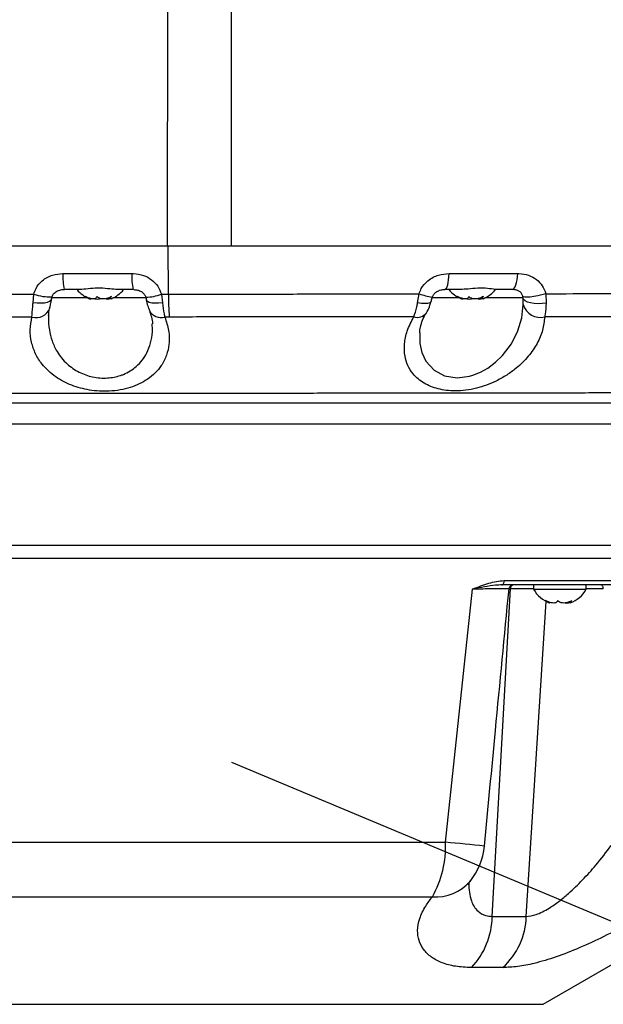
# Model space of a CAD drawing. Extents: x 0 to 8410, y 0 to 5940.
# Tile 46 of 110: x 5643 to 5776, y 2909 to 3134. Entities that reach past the tile are written whole.
import ezdxf

# ---------------------------------------------------------------- set-up
doc = ezdxf.new("R2010")
doc.units = 0
doc.header["$LTSCALE"] = 10
doc.linetypes.add('CENTERX2', pattern=[20.32, 12.7, -2.54, 2.54, -2.54])
doc.layers.get('0').update_dxf_attribs({"linetype": 'CONTINUOUS'})
doc.styles.add('SLDTEXTSTYLE0', font='TXT', dxfattribs={"width": 0.605})
doc.dimstyles.new('SLDDIMSTYLE10', dxfattribs={"dimtxt": 50, "dimasz": 50, "dimexe": 0, "dimexo": 0.0625, "dimgap": 12.5, "dimtad": 0, "dimtih": 1, "dimtoh": 1, "dimdec": 1, "dimrnd": 1e-09, "dimzin": 12, "dimtxsty": 'SLDTEXTSTYLE0', "dimsah": 1, "dimcen": 0, "dimazin": 3, "dimtfac": 1, "dimtofl": 0, "dimtmove": 0, "dimatfit": 3, "dimtolj": 1, "dimtzin": 12})

# ---------------------------------------------------------------- blocks, each defined once
blk = doc.blocks.new('_D_17')
at = {"color": 7, "linetype": 'CONTINUOUS'}
for p, q in [((5691.08, 2964.45), (6585.81, 2589.81)), ((6585.81, 2589.81), (6663.89, 2557.12)), ((6663.89, 2557.12), (6853.06, 2557.12))]:
    blk.add_line(p, q, dxfattribs=at)
blk.add_solid([(6585.81, 2589.81), (6629.04, 2563.58), (6634.83, 2577.42)], dxfattribs=at)
at = {"color": 7, "linetype": 'CONTINUOUS', "insert": (6688.89, 2621.57), "char_height": 50, "attachment_point": 1, "style": 'SLDTEXTSTYLE0'}
blk.add_mtext('R970', dxfattribs=at)

msp = doc.modelspace()

# ---------------------------------------------------------------- linework, layer by layer
at = {"color": 8, "linetype": 'CONTINUOUS'}
for p, q in [((5676.430864, 3082.452925), (5676.558334, 3153.228196)), ((5691.080933, 3082.452925), (5691.080933, 3153.227287)), ((5676.634979, 3071.392613), (5676.568424, 3082.452925)), ((5652.55128, 3076.104301), (5668.311398, 3076.104301)), ((5740.77505, 3076.104301), (5756.468912, 3076.104301)), ((5590.040167, 3071.392449), (5645.879218, 3071.392449)), ((5645.699208, 3069.444182), (5645.879218, 3071.392449)), ((5658.137371, 3070.557597), (5649.961044, 3070.557597)), ((5671.539367, 3070.557597), (5664.024494, 3070.557597)), ((5675.040164, 3071.392449), (5676.634979, 3071.392613)), ((5675.040164, 3071.392449), (5675.277901, 3069.444182)), ((5733.586458, 3069.373886), (5733.926394, 3071.463066)), ((5743.137372, 3070.557597), (5736.835756, 3070.557597)), ((5757.680264, 3070.557597), (5749.024493, 3070.557597)), ((5762.877886, 3071.49742), (5762.95763, 3069.338905)), ((5645.449893, 3066.168855), (5590.825719, 3066.168855)), ((5676.820009, 3066.16881), (5675.825719, 3066.168855)), ((5818.532606, 3041.714604), (5569.628758, 3041.714604)), ((5753.376105, 3005.918025), (5792.910022, 3005.918025)), ((5739.981246, 2946.130008), (5746.141312, 3003.987825)), ((5750.626632, 2929.169635), (5754.812998, 3004.04008)), ((5760.100749, 3004.04008), (5754.812998, 3004.04008)), ((5776.025285, 3004.04008), (5772.100751, 3004.04008)), ((5758.41107, 2929.169635), (5762.962391, 3001.15618)), ((5569.844601, 2946.130008), (5739.981246, 2946.130008)), ((5577.335459, 2933.663121), (5736.959831, 2933.663121)), ((5750.626632, 2929.169635), (5758.41107, 2929.169635)), ((5753.032365, 2917.486592), (5745.869794, 2917.486592)), ((5619.902727, 2909.0869), (5761.72859, 2909.0869)), ((5761.72859, 2909.0869), (5762.259138, 2909.0869))]:
    msp.add_line(p, q, dxfattribs=at)
at = {"color": 7, "linetype": 'CONTINUOUS'}
for p, q in [((5306.451772, 3082.452925), (5676.430864, 3082.452925)), ((5676.430864, 3082.452925), (5691.080933, 3082.452925)), ((5691.080933, 3082.452925), (5904.080932, 3082.452925)), ((5656.335064, 3072.452928), (5652.825353, 3072.452928)), ((5668.585469, 3072.452928), (5665.075756, 3072.452928)), ((5743.291718, 3072.452928), (5739.83409, 3072.452928)), ((5755.230782, 3072.452928), (5751.831965, 3072.452928)), ((5663.267768, 3070.688153), (5663.267768, 3070.356804)), ((5748.267767, 3070.688153), (5748.267767, 3070.356804)), ((5817.080935, 3013.952925), (5565.080931, 3013.952925)), ((5817.080935, 3010.952926), (5565.080931, 3010.952926)), ((5792.084825, 3004.952925), (5752.871276, 3004.952925)), ((5760.100749, 3004.952925), (5760.100749, 3003.952927)), ((5772.100751, 3003.952927), (5772.100751, 3004.952925)), ((5760.100749, 3003.952927), (5772.100751, 3003.952927)), ((5768.368912, 3001.133493), (5768.368912, 3000.810749)), ((5762.259138, 2909.0869), (5804.826406, 2933.663121))]:
    msp.add_line(p, q, dxfattribs=at)
at = {"color": 8, "linetype": 'CONTINUOUS', "flags": 128}
for points in [[(5739.83409, 3072.452928), (5740.008247, 3072.521503), (5740.176433, 3072.724896), (5740.332876, 3073.056119), (5740.472221, 3073.503817), (5740.589683, 3074.052642), (5740.681236, 3074.683773), (5740.743739, 3075.375567), (5740.77505, 3076.104301)], [(5755.230782, 3072.452928), (5755.459947, 3072.521503), (5755.681244, 3072.724896), (5755.887096, 3073.056119), (5756.070447, 3073.503817), (5756.225002, 3074.052642), (5756.345471, 3074.683773), (5756.42771, 3075.375567), (5756.468912, 3076.104301)], [(5649.918215, 3070.198441), (5649.799691, 3069.939146), (5649.473489, 3069.688144), (5648.960286, 3069.49454), (5648.287379, 3069.368633), (5647.490577, 3069.317135), (5646.612276, 3069.342772), (5645.699208, 3069.444182)], [(5675.277901, 3069.444182), (5674.385232, 3069.342772), (5673.553874, 3069.317135), (5672.828063, 3069.368633), (5672.246416, 3069.49454), (5671.839885, 3069.688144), (5671.630097, 3069.939146), (5671.608598, 3070.016796)], [(5736.694337, 3069.754357), (5736.628455, 3069.617795), (5736.345437, 3069.409954), (5735.869204, 3069.276581), (5735.225887, 3069.225001), (5734.450792, 3069.258037), (5733.586458, 3069.373886)], [(5762.877886, 3071.49742), (5761.978974, 3071.246314), (5761.05388, 3071.029114), (5760.1549, 3070.858101), (5759.332855, 3070.74293), (5758.634214, 3070.690128), (5758.098473, 3070.702667), (5757.755925, 3070.779848), (5757.625927, 3070.917296)], [(5762.95763, 3069.338905), (5762.04293, 3069.222125), (5761.108053, 3069.189968), (5760.204231, 3069.244216), (5759.380971, 3069.38188), (5758.683373, 3069.595421), (5758.149658, 3069.873149), (5757.80907, 3070.199835), (5757.680264, 3070.557597)], [(5734.096025, 3062.531392), (5734.127489, 3060.124549), (5734.572739, 3058.063867), (5735.46235, 3056.108529), (5737.341047, 3053.99398), (5739.710943, 3052.735733), (5742.639789, 3052.280928), (5745.425035, 3052.640664), (5746.237916, 3052.875208), (5747.962394, 3053.566622), (5749.606186, 3054.485316), (5751.409066, 3055.826547), (5753.000976, 3057.372096), (5755.022873, 3060.056145), (5756.501843, 3062.993246), (5757.391756, 3065.957616), (5757.729476, 3068.991924), (5757.729476, 3068.991924)], [(5752.871276, 3004.952925), (5752.96766, 3004.971298), (5753.060502, 3005.025739), (5753.146392, 3005.114256), (5753.222172, 3005.233585), (5753.285059, 3005.379348), (5753.332739, 3005.546189), (5753.363465, 3005.727975), (5753.376105, 3005.918025)], [(5776.025285, 3004.04008), (5776.006882, 3004.222265), (5775.970143, 3004.395212), (5775.916328, 3004.552996), (5775.847291, 3004.690203), (5775.765387, 3004.802125), (5775.673431, 3004.884931), (5775.57457, 3004.935781), (5775.472206, 3004.952925)]]:
    msp.add_lwpolyline(points, dxfattribs=at)
at = {"color": 7, "linetype": 'CENTERX2'}
msp.add_arc((5691.080933, 2964.452925), 970, 74.298428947, 58.256891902, dxfattribs=at)
at = {"color": 8, "linetype": 'CONTINUOUS'}
for centre, radius, start, end in [((5665.613661, 3075.248795), 13.090367, 176.25283037, 192.33235288), ((5681.373934, 3075.2488), 13.090521, 176.25289697, 192.33222815), ((5649.792252, 3082.904846), 12.15924, 251.22723384, 271.11104309), ((5671.411296, 3080.627987), 9.922895, 270.22753272, 291.45107422), ((5756.390066, 3071.602412), 79.755364, 180.15071824, 183.90649323), ((5741.755241, 3095.469105), 25.250362, 251.9378216, 259.02982631), ((5646.403565, 3069.3667), 3.33702, 253.39418305, 338.92460956), ((5675.009537, 3069.169758), 3.109915, 209.00770059, 285.21519157), ((5761.601719, 3070.101373), 4.028045, 195.98771, 284.80409479), ((5733.486972, 3068.74841), 2.668615, 253.15285641, 323.14154064), ((5755.654181, 3004.131836), 0.846173, 103.9856058, 186.22517544), ((5716.130167, 2945.310871), 23.865141, 330.78649545, 1.96698376), ((5700.204272, 2505.786732), 442.136187, 83.68098672, 84.83838139), ((5737.740033, 2944.038357), 10.404529, 265.69953942, 318.80819352), ((5733.456374, 2929.350721), 17.171213, 316.29612281, 359.39575287), ((5742.169518, 2929.56735), 16.24642, 311.96142937, 358.59724827)]:
    msp.add_arc(centre, radius, start, end, dxfattribs=at)
at = {"color": 7, "linetype": 'CONTINUOUS'}
for centre, radius, start, end in [((5661.200322, 3076.851907), 7, 218.93408881, 248.314094), ((5660.961544, 3076.851907), 7, 291.76189571, 321.06591119), ((5746.200322, 3076.851907), 7, 218.93408881, 248.314094), ((5745.961544, 3076.851907), 7, 291.76189571, 321.06591119), ((5755.464364, 3003.952928), 0.999998, 90.09170361, 174.975782), ((5766.220141, 3007.351907), 7, 209.04974724, 249.207406), ((5765.981363, 3007.351907), 7, 290.8395559, 330.95025276), ((5733.934727, 2946.653501), 15, 320.86434867, 354.58073995)]:
    msp.add_arc(centre, radius, start, end, dxfattribs=at)
at = {"color": 8, "linetype": 'CONTINUOUS'}
for points, knots in [([(5645.879218, 3071.392449), (5646.027309, 3071.834992), (5646.417861, 3073.00208), (5647.81959, 3074.663307), (5650.031827, 3075.901598), (5651.7401, 3076.039037), (5652.55128, 3076.104301)], [0, 0, 0, 0, 0.1590778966, 0.4195251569, 0.724359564, 1, 1, 1, 1]), ([(5668.311398, 3076.104301), (5668.440923, 3076.102492), (5669.329067, 3076.090087), (5670.921599, 3075.795237), (5672.827736, 3074.783481), (5674.316139, 3073.296249), (5674.7987, 3072.027369), (5675.040164, 3071.392449)], [0, 0, 0, 0, 0.04420207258, 0.30308891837, 0.54163733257, 0.7706450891, 1, 1, 1, 1]), ([(5733.926394, 3071.463066), (5734.079921, 3071.872268), (5734.510561, 3073.020079), (5735.971353, 3074.677482), (5738.251044, 3075.906372), (5739.968491, 3076.041051), (5740.77505, 3076.104301)], [0, 0, 0, 0, 0.1462728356, 0.4102941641, 0.7230582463, 1, 1, 1, 1]), ([(5756.468912, 3076.104301), (5756.558136, 3076.103403), (5757.400566, 3076.094931), (5758.924106, 3075.830813), (5760.771445, 3074.847304), (5762.197682, 3073.392461), (5762.651457, 3072.128251), (5762.877886, 3071.49742)], [0, 0, 0, 0, 0.0316673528, 0.2989934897, 0.5417914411, 0.7713575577, 1, 1, 1, 1]), ([(5676.634979, 3071.392613), (5681.374413, 3071.398676), (5690.875214, 3071.41083), (5705.220896, 3071.428156), (5719.62337, 3071.444324), (5729.15111, 3071.456809), (5733.926394, 3071.463066)], [0, 0, 0, 0, 0.2470676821, 0.4952787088, 0.7470347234, 1, 1, 1, 1]), ([(5757.729476, 3068.991924), (5757.729869, 3069.094195), (5757.731643, 3069.555407), (5757.70275, 3070.118987), (5757.680264, 3070.557597)], [0, 0, 0, 0, 0.221742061, 1, 1, 1, 1]), ([(5762.877886, 3071.49742), (5767.034103, 3071.50272), (5775.36343, 3071.513342), (5787.497632, 3071.527409), (5799.332979, 3071.539885), (5808.108361, 3071.551206), (5812.913842, 3071.556938), (5814.017956, 3071.558254)], [0, 0, 0, 0, 0.2300867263, 0.4611086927, 0.6950262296, 0.9299288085, 1, 1, 1, 1]), ([(5645.449893, 3066.168855), (5645.512889, 3066.892481), (5645.598781, 3067.87911), (5645.678072, 3069.114791), (5645.699208, 3069.444182)], [0, 0, 0, 0, 0.7334338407, 1, 1, 1, 1]), ([(5675.277901, 3069.444182), (5675.396992, 3068.549192), (5675.558828, 3067.332965), (5675.769955, 3066.412083), (5675.825719, 3066.168855)], [0, 0, 0, 0, 0.7358748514, 1, 1, 1, 1]), ([(5732.713555, 3066.194328), (5732.970131, 3066.91594), (5733.310934, 3067.874438), (5733.531858, 3069.076745), (5733.586458, 3069.373886)], [0, 0, 0, 0, 0.7528577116, 1, 1, 1, 1]), ([(5762.95763, 3069.338905), (5762.906066, 3068.446397), (5762.838938, 3067.284498), (5762.670092, 3066.409833), (5762.630944, 3066.207039)], [0, 0, 0, 0, 0.76814692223, 1, 1, 1, 1]), ([(5675.825719, 3066.168855), (5676.161894, 3065.135159), (5676.843772, 3063.038469), (5676.88498, 3060.090585), (5676.297521, 3057.396542), (5675.205819, 3055.207281), (5673.681812, 3053.354757), (5671.979069, 3051.955048), (5670.024154, 3050.84073), (5667.946407, 3050.023488), (5665.608354, 3049.451277), (5663.219913, 3049.182458), (5660.842931, 3049.191421), (5658.632131, 3049.434831), (5656.507444, 3049.896025), (5654.499865, 3050.555105), (5652.603787, 3051.419182), (5650.797092, 3052.516317), (5649.158137, 3053.837088), (5647.538493, 3055.591851), (5646.170548, 3057.783349), (5645.266306, 3060.434565), (5644.93794, 3063.264492), (5645.277894, 3065.193089), (5645.449893, 3066.168855)], [0, 0, 0, 0, 0.0670553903, 0.136011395, 0.1922616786, 0.2499526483, 0.2939197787, 0.3390014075, 0.3750415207, 0.4120638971, 0.4479609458, 0.4852300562, 0.5169318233, 0.5496604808, 0.5804598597, 0.6120551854, 0.6454394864, 0.679557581, 0.7184483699, 0.7581088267, 0.8156686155, 0.8748462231, 0.9366790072, 1, 1, 1, 1]), ([(5649.301396, 3066.523949), (5649.283983, 3066.381332), (5649.149552, 3065.280285), (5649.366813, 3063.321775), (5649.979453, 3060.693836), (5651.216647, 3058.015985), (5653.211986, 3055.502065), (5656.050565, 3053.504214), (5658.756109, 3052.531649), (5660.999312, 3052.206311), (5663.179236, 3052.188628), (5665.007964, 3052.546709), (5666.70381, 3053.172636), (5667.983923, 3053.825814), (5669.449403, 3054.9152), (5670.733069, 3056.300129), (5671.862032, 3058.110173), (5672.648339, 3060.274117), (5673.054481, 3062.503637), (5672.962083, 3063.972755), (5672.923592, 3064.584764)], [0, 0, 0, 0, 0.0116034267, 0.0895821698, 0.1599341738, 0.2317950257, 0.3247089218, 0.4021331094, 0.4716137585, 0.5063271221, 0.5424011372, 0.6062762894, 0.6231850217, 0.6641374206, 0.7064012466, 0.7582187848, 0.8114261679, 0.8798789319, 0.9499596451, 1, 1, 1, 1]), ([(5732.713555, 3066.194328), (5728.161277, 3066.191851), (5719.036189, 3066.186886), (5705.09784, 3066.182122), (5690.995474, 3066.176063), (5681.552525, 3066.171231), (5676.820009, 3066.16881)], [0, 0, 0, 0, 0.2471397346, 0.4953941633, 0.7471070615, 1, 1, 1, 1]), ([(5762.630944, 3066.207039), (5762.519086, 3065.198371), (5762.295371, 3063.181039), (5760.991446, 3060.127339), (5758.990667, 3057.16879), (5756.558211, 3054.735882), (5754.001139, 3052.865702), (5751.709917, 3051.569522), (5749.355563, 3050.57074), (5747.020124, 3049.851826), (5744.603134, 3049.402456), (5742.285544, 3049.246617), (5740.158635, 3049.372516), (5738.266398, 3049.716449), (5736.566282, 3050.272816), (5735.015761, 3051.033405), (5733.659497, 3052.000609), (5732.338106, 3053.345566), (5731.275772, 3055.087204), (5730.57625, 3057.398165), (5730.502314, 3060.040447), (5731.107821, 3063.067435), (5732.15987, 3065.116121), (5732.713555, 3066.194328)], [0, 0, 0, 0, 0.0677563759, 0.1355125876, 0.203524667, 0.2714367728, 0.3145645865, 0.3576472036, 0.3931086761, 0.4285388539, 0.4642001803, 0.4998426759, 0.5311691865, 0.5625049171, 0.5935361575, 0.6245857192, 0.659364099, 0.6941658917, 0.7462647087, 0.7984245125, 0.863193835, 0.9279999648, 1, 1, 1, 1]), ([(5811.847803, 3066.22907), (5810.954192, 3066.22865), (5806.523354, 3066.226567), (5798.295237, 3066.221882), (5786.867093, 3066.218256), (5774.991447, 3066.213537), (5766.756734, 3066.209208), (5762.630944, 3066.207039)], [0, 0, 0, 0, 0.05884513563, 0.29177477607, 0.52562880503, 0.76232860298, 1, 1, 1, 1]), ([(5206.559335, 3048.176522), (5206.562213, 3048.177031), (5206.580883, 3048.180329), (5207.092695, 3048.195235), (5208.294404, 3048.225819), (5210.29738, 3048.263027), (5212.912839, 3048.297277), (5216.24895, 3048.333112), (5220.287526, 3048.369644), (5225.020147, 3048.40721), (5230.398187, 3048.445717), (5236.375895, 3048.484548), (5242.919152, 3048.523312), (5250.006911, 3048.561455), (5257.582058, 3048.598323), (5265.573852, 3048.633399), (5273.883694, 3048.665651), (5282.520316, 3048.69577), (5291.406817, 3048.722916), (5300.456999, 3048.744635), (5309.586031, 3048.759912), (5331.411258, 3048.768505), (5399.3393, 3048.756175), (5494.301456, 3048.763626), (5579.618315, 3048.765039), (5621.777167, 3048.762031), (5639.836119, 3048.759052), (5657.906418, 3048.759076), (5675.998277, 3048.764632), (5693.305178, 3048.780402), (5709.807818, 3048.801378), (5725.384741, 3048.820071), (5740.722178, 3048.839001), (5755.691932, 3048.857575), (5770.190698, 3048.875592), (5784.144589, 3048.89279), (5797.445278, 3048.9091), (5809.984201, 3048.924346), (5821.659577, 3048.938494), (5832.424704, 3048.951593), (5842.195764, 3048.963432), (5850.885904, 3048.973915), (5858.410053, 3048.982866), (5864.756559, 3048.99038), (5869.880106, 3048.996412), (5873.446894, 3049.000635), (5875.697077, 3049.003373), (5877.108544, 3049.00503), (5877.223475, 3049.005135), (5877.283876, 3049.00519)], [0, 0, 0, 0, 0.00247169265, 0.01603312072, 0.02958798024, 0.04042775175, 0.05130651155, 0.06218502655, 0.07302469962, 0.0838446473, 0.09470279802, 0.10556108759, 0.11638088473, 0.12724629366, 0.13815093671, 0.14905549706, 0.15992091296, 0.17070113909, 0.18151522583, 0.19237564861, 0.20325285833, 0.21408620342, 0.26992211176, 0.44443552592, 0.55141168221, 0.57282048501, 0.59424358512, 0.61565788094, 0.63704955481, 0.65843198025, 0.67695324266, 0.69554077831, 0.71412818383, 0.73264935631, 0.75116919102, 0.76975520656, 0.78834144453, 0.80686126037, 0.82539735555, 0.84399963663, 0.86260210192, 0.88113818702, 0.89967684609, 0.91828181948, 0.93688695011, 0.95542566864, 0.96976890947, 0.98411243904, 1, 1, 1, 1]), ([(5746.141312, 3003.987825), (5746.14853, 3003.990638), (5747.390337, 3004.474517), (5749.194947, 3005.164865), (5751.610058, 3005.802005), (5752.784718, 3005.879174), (5753.376105, 3005.918025)], [0, 0, 0, 0, 0.003016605, 0.5189544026, 0.757816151, 1, 1, 1, 1]), ([(5752.871276, 3004.952925), (5752.374028, 3004.930475), (5751.104064, 3004.873137), (5748.890524, 3004.496017), (5747.087777, 3004.162014), (5746.149018, 3003.989243), (5746.141312, 3003.987825)], [0, 0, 0, 0, 0.2413163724, 0.6163193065, 0.9968505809, 1, 1, 1, 1]), ([(5754.428019, 3004.047959), (5754.42443, 3004.047586), (5754.415767, 3004.046685), (5753.911676, 3004.042189), (5752.998175, 3004.035047), (5751.698779, 3004.025578), (5750.040127, 3004.013993), (5748.180691, 3004.001346), (5746.787019, 3003.992106), (5746.141312, 3003.987825)], [0, 0, 0, 0, 0.108377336, 0.2616242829, 0.4106137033, 0.5639003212, 0.7134044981, 0.8672164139, 1, 1, 1, 1]), ([(5758.41107, 2929.169635), (5759.149815, 2929.255372), (5760.338262, 2929.3933), (5762.159244, 2930.202237), (5763.908452, 2931.19042), (5765.902161, 2932.599974), (5768.479881, 2934.745706), (5771.344635, 2937.527582), (5774.684612, 2941.208768), (5776.688736, 2943.855262), (5777.817761, 2945.346166)], [0, 0, 0, 0, 0.1098140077, 0.1766617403, 0.2454305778, 0.3465691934, 0.4504196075, 0.614367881, 0.7827539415, 1, 1, 1, 1]), ([(5745.337566, 2936.877898), (5745.332156, 2936.842096), (5745.216676, 2936.077815), (5745.408179, 2934.683664), (5745.764581, 2932.888215), (5746.452606, 2931.426951), (5747.460559, 2930.17221), (5748.856365, 2929.308589), (5750.135641, 2929.208175), (5750.626632, 2929.169635)], [0, 0, 0, 0, 0.0092548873, 0.1975688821, 0.3888576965, 0.530666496, 0.6756189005, 0.8755012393, 1, 1, 1, 1]), ([(5745.869794, 2917.486592), (5744.6284, 2917.543043), (5742.145385, 2917.655955), (5739.083923, 2918.512121), (5736.641833, 2919.822279), (5734.860846, 2921.552071), (5733.805176, 2923.624251), (5733.463958, 2926.033079), (5733.960528, 2928.69429), (5735.157549, 2931.296086), (5736.420631, 2932.95496), (5736.959831, 2933.663121)], [0, 0, 0, 0, 0.10885910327, 0.21773809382, 0.32632152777, 0.43494813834, 0.54728266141, 0.65965578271, 0.78362816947, 0.90763246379, 1, 1, 1, 1]), ([(5791.709502, 2933.663121), (5790.134004, 2932.622545), (5786.983299, 2930.541586), (5781.70658, 2927.460612), (5776.185789, 2924.537107), (5770.637246, 2921.954239), (5765.246092, 2919.852681), (5760.511085, 2918.441282), (5756.387859, 2917.633304), (5754.150804, 2917.535493), (5753.032365, 2917.486592)], [0, 0, 0, 0, 0.1354898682, 0.2709545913, 0.406820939, 0.5426094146, 0.6698553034, 0.797017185, 0.8985166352, 1, 1, 1, 1])]:
    msp.add_open_spline(points, degree=3, knots=knots, dxfattribs=at)
at = {"color": 7, "linetype": 'CONTINUOUS'}
for points, knots in [([(5650.059887, 3070.743891), (5650.077662, 3070.841126), (5650.141474, 3071.190204), (5650.568678, 3071.719151), (5651.316765, 3072.212187), (5652.127711, 3072.447942), (5652.649095, 3072.42624), (5652.825416, 3072.418901)], [0, 0, 0, 0, 0.0856798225, 0.3075948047, 0.5654718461, 0.8530515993, 1, 1, 1, 1]), ([(5665.075756, 3072.452928), (5664.487784, 3072.491473), (5663.256334, 3072.572202), (5661.05145, 3072.816377), (5658.802023, 3072.703729), (5657.240485, 3072.478212), (5656.508835, 3072.45778), (5656.335064, 3072.452928)], [0, 0, 0, 0, 0.2143189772, 0.4488704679, 0.6927859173, 0.927035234, 1, 1, 1, 1]), ([(5668.708294, 3072.426933), (5669.00663, 3072.412492), (5669.620943, 3072.382758), (5670.465554, 3072.025471), (5671.099761, 3071.463377), (5671.40045, 3070.979581), (5671.441811, 3070.724516), (5671.444309, 3070.709112)], [0, 0, 0, 0, 0.2583734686, 0.5320238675, 0.7705579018, 0.9861428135, 1, 1, 1, 1]), ([(5736.963098, 3070.68255), (5736.97023, 3070.718868), (5737.017385, 3070.958984), (5737.298676, 3071.39648), (5737.842899, 3071.935343), (5738.665143, 3072.324508), (5739.368125, 3072.467064), (5739.778226, 3072.44467), (5739.841626, 3072.441208)], [0, 0, 0, 0, 0.0293051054, 0.19375373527, 0.39142138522, 0.64576846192, 0.94523665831, 1, 1, 1, 1]), ([(5751.831965, 3072.452928), (5751.671945, 3072.459268), (5751.044342, 3072.484133), (5749.589352, 3072.725469), (5747.386023, 3072.807079), (5745.19167, 3072.557229), (5743.8909, 3072.485821), (5743.291718, 3072.452928)], [0, 0, 0, 0, 0.0834330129, 0.3272268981, 0.5722456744, 0.8029606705, 1, 1, 1, 1]), ([(5757.625927, 3070.917296), (5757.547272, 3071.130844), (5757.380804, 3071.582798), (5756.871745, 3072.060409), (5756.179611, 3072.383327), (5755.608667, 3072.450042), (5755.270337, 3072.452626), (5755.230782, 3072.452928)], [0, 0, 0, 0, 0.1827723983, 0.386821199, 0.6336970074, 0.9571746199, 1, 1, 1, 1]), ([(5649.517556, 3068.17277), (5649.533693, 3068.236752), (5649.622317, 3068.588126), (5649.774198, 3069.263917), (5649.869929, 3069.928782), (5649.909754, 3070.205371)], [0, 0, 0, 0, 0.1150546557, 0.6318563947, 1, 1, 1, 1]), ([(5649.923147, 3070.202003), (5649.92621, 3070.232833), (5649.942856, 3070.400384), (5650.000382, 3070.652925), (5650.056113, 3070.852212), (5650.063769, 3070.879588)], [0, 0, 0, 0, 0.1628425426, 0.8849974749, 1, 1, 1, 1]), ([(5660.274443, 3070.860247), (5660.236515, 3070.712352), (5660.170803, 3070.456119), (5659.769039, 3070.286612), (5659.261312, 3070.280637), (5658.652502, 3070.423664), (5658.128947, 3070.637223), (5657.826438, 3070.805561), (5657.728166, 3070.860247)], [0, 0, 0, 0, 0.2355818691, 0.4081557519, 0.5811629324, 0.7450730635, 0.9171860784, 1, 1, 1, 1]), ([(5657.728166, 3070.860247), (5657.957731, 3070.711657), (5658.355486, 3070.454203), (5658.73642, 3070.291996), (5658.899179, 3070.266945), (5658.879182, 3070.338065), (5658.873913, 3070.356804)], [0, 0, 0, 0, 0.36632551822, 0.63471229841, 0.9037534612, 1, 1, 1, 1]), ([(5659.846514, 3070.356208), (5659.914793, 3070.339762), (5660.211617, 3070.26827), (5660.663692, 3070.274061), (5660.967017, 3070.359107), (5661.080933, 3070.391046)], [0, 0, 0, 0, 0.1572250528, 0.6834900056, 1, 1, 1, 1]), ([(5663.62721, 3070.860247), (5663.360642, 3070.712351), (5662.898785, 3070.456107), (5662.106347, 3070.286617), (5661.429116, 3070.280646), (5660.84739, 3070.423664), (5660.480247, 3070.6372), (5660.324902, 3070.80556), (5660.274443, 3070.860247)], [0, 0, 0, 0, 0.2355690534, 0.4081473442, 0.5811355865, 0.7450669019, 0.9171927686, 1, 1, 1, 1]), ([(5662.315351, 3070.356208), (5662.348138, 3070.339772), (5662.490603, 3070.26836), (5662.832691, 3070.273188), (5663.152871, 3070.355579), (5663.267768, 3070.385146)], [0, 0, 0, 0, 0.1608394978, 0.6988643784, 1, 1, 1, 1]), ([(5663.552654, 3070.357489), (5663.51561, 3070.340176), (5663.357944, 3070.266491), (5663.313812, 3070.289174), (5663.280049, 3070.306527)], [0, 0, 0, 0, 0.2349531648, 1, 1, 1, 1]), ([(5663.287954, 3070.356804), (5663.286828, 3070.380454), (5663.283803, 3070.444014), (5663.434122, 3070.638621), (5663.579868, 3070.805908), (5663.62721, 3070.860247)], [0, 0, 0, 0, 0.28576501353, 0.76799982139, 1, 1, 1, 1]), ([(5671.448683, 3070.703621), (5671.455519, 3070.681036), (5671.545098, 3070.38509), (5671.594863, 3070.103159), (5671.640831, 3069.842743)], [0, 0, 0, 0, 0.0763148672, 1, 1, 1, 1]), ([(5671.614652, 3070.012967), (5671.632874, 3069.91247), (5671.733652, 3069.356674), (5671.957209, 3068.535011), (5672.204554, 3067.91554), (5672.303957, 3067.666585)], [0, 0, 0, 0, 0.1166239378, 0.6449870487, 1, 1, 1, 1]), ([(5735.614129, 3067.152145), (5735.672827, 3067.248006), (5735.989789, 3067.76565), (5736.379277, 3068.627603), (5736.590244, 3069.460132), (5736.667653, 3069.765607)], [0, 0, 0, 0, 0.1257848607, 0.67922947, 1, 1, 1, 1]), ([(5736.69465, 3069.754059), (5736.70573, 3069.796563), (5736.788064, 3070.112392), (5736.897926, 3070.511427), (5737.000269, 3070.847087), (5737.01244, 3070.887002)], [0, 0, 0, 0, 0.1205024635, 0.8954140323, 1, 1, 1, 1]), ([(5745.274444, 3070.860247), (5745.236515, 3070.712352), (5745.170801, 3070.456119), (5744.76904, 3070.286612), (5744.261313, 3070.280638), (5743.652501, 3070.423663), (5743.128947, 3070.637223), (5742.826438, 3070.805561), (5742.728167, 3070.860247)], [0, 0, 0, 0, 0.2355819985, 0.4081556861, 0.5811628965, 0.7450738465, 0.917186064, 1, 1, 1, 1]), ([(5742.728167, 3070.860247), (5742.957732, 3070.711657), (5743.355486, 3070.454203), (5743.736423, 3070.291996), (5743.899173, 3070.266945), (5743.879181, 3070.338065), (5743.873914, 3070.356804)], [0, 0, 0, 0, 0.36632565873, 0.63471254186, 0.90375346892, 1, 1, 1, 1]), ([(5744.846513, 3070.356208), (5744.914793, 3070.339762), (5745.211617, 3070.26827), (5745.663691, 3070.274061), (5745.967016, 3070.359107), (5746.080932, 3070.391046)], [0, 0, 0, 0, 0.1572264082, 0.6834900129, 1, 1, 1, 1]), ([(5748.627209, 3070.860247), (5748.360645, 3070.712351), (5747.898795, 3070.456105), (5747.10629, 3070.286617), (5746.429235, 3070.280631), (5745.847313, 3070.423686), (5745.480254, 3070.6372), (5745.324905, 3070.80556), (5745.274444, 3070.860247)], [0, 0, 0, 0, 0.2355723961, 0.4081531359, 0.581160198, 0.745063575, 0.9171915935, 1, 1, 1, 1]), ([(5747.315352, 3070.356208), (5747.348142, 3070.339773), (5747.490643, 3070.268349), (5747.83254, 3070.273163), (5748.152858, 3070.35558), (5748.267767, 3070.385146)], [0, 0, 0, 0, 0.16083219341, 0.69896099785, 1, 1, 1, 1]), ([(5748.552655, 3070.357489), (5748.51561, 3070.340176), (5748.357942, 3070.266491), (5748.313811, 3070.289174), (5748.280049, 3070.306527)], [0, 0, 0, 0, 0.2349540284, 1, 1, 1, 1]), ([(5748.287954, 3070.356804), (5748.286818, 3070.380442), (5748.283767, 3070.443936), (5748.434161, 3070.638668), (5748.57987, 3070.805911), (5748.627209, 3070.860247)], [0, 0, 0, 0, 0.2859214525, 0.7680037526, 1, 1, 1, 1]), ([(5757.680264, 3070.557597), (5757.6722, 3070.650331), (5757.662389, 3070.763152), (5757.631438, 3070.893999), (5757.625927, 3070.917296)], [0, 0, 0, 0, 0.821949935, 1, 1, 1, 1]), ([(5649.276485, 3066.525968), (5649.300091, 3067.044304), (5649.324768, 3067.586142), (5649.514693, 3068.137463), (5649.522931, 3068.161378)], [0, 0, 0, 0, 0.9566226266, 1, 1, 1, 1]), ([(5672.292897, 3067.644844), (5672.463121, 3067.152008), (5672.814281, 3066.135328), (5673.004844, 3065.11334), (5672.98619, 3064.618423), (5672.985126, 3064.590211)], [0, 0, 0, 0, 0.4701086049, 0.9697943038, 1, 1, 1, 1]), ([(5734.075186, 3062.528881), (5734.092428, 3062.85291), (5734.134387, 3063.641478), (5734.535634, 3065.0101), (5735.030778, 3066.240187), (5735.491531, 3066.957051), (5735.610713, 3067.142482)], [0, 0, 0, 0, 0.233605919, 0.5685103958, 0.8883868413, 1, 1, 1, 1]), ([(5869.886731, 3046.452927), (5869.829603, 3046.452927), (5869.721009, 3046.452927), (5868.369022, 3046.452927), (5866.22299, 3046.452927), (5862.856098, 3046.452927), (5858.012923, 3046.452927), (5851.911668, 3046.452927), (5844.658606, 3046.452927), (5836.369496, 3046.452927), (5827.083844, 3046.452927), (5816.714678, 3046.452927), (5805.456564, 3046.452927), (5793.471279, 3046.452927), (5780.803037, 3046.452927), (5767.338186, 3046.452927), (5753.349009, 3046.452927), (5739.014949, 3046.452927), (5724.377922, 3046.452927), (5709.324584, 3046.452927), (5694.170954, 3046.452927), (5679.134165, 3046.452927), (5659.374098, 3046.452927), (5624.737089, 3046.452927), (5555.485784, 3046.452927), (5466.070865, 3046.452927), (5386.114728, 3046.452927), (5340.566712, 3046.452927), (5322.009388, 3046.452927), (5310.818235, 3046.452927), (5301.810432, 3046.452927), (5293.119041, 3046.452927), (5284.683933, 3046.452927), (5276.604783, 3046.452927), (5268.79403, 3046.452927), (5261.305293, 3046.452927), (5254.151507, 3046.452927), (5247.455818, 3046.452927), (5241.261769, 3046.452927), (5235.607379, 3046.452927), (5230.484903, 3046.452927), (5225.987697, 3046.452927), (5222.140563, 3046.452927), (5218.962401, 3046.452927), (5216.450492, 3046.452927), (5214.679141, 3046.452927), (5213.605355, 3046.452927), (5213.318723, 3046.452927), (5213.345569, 3046.452927), (5213.356202, 3046.452927)], [0, 0, 0, 0, 0.0156998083, 0.02984363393, 0.04404760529, 0.06207712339, 0.08023164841, 0.09878104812, 0.11746714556, 0.1354983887, 0.15365499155, 0.1722066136, 0.19089470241, 0.20891860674, 0.22706741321, 0.24561057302, 0.26428977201, 0.28232326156, 0.30048190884, 0.31903593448, 0.3377267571, 0.35575230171, 0.37382964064, 0.40998454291, 0.48229434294, 0.62691394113, 0.7367181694, 0.77447787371, 0.79335768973, 0.8045319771, 0.81537237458, 0.82627747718, 0.83670814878, 0.84721258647, 0.85760110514, 0.86806268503, 0.87859945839, 0.88921252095, 0.89960128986, 0.9100634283, 0.92060102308, 0.93121518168, 0.94159665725, 0.95205127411, 0.96258094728, 0.97318717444, 0.98324135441, 0.99336235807, 1, 1, 1, 1]), ([(5748.87164, 2945.236339), (5749.706796, 2954.056329), (5751.563071, 2973.660255), (5753.441761, 2993.261179), (5754.475211, 3004.043462)], [0, 0, 0, 0, 0.44990940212, 1, 1, 1, 1]), ([(5765.606393, 3001.360244), (5765.542711, 3001.212355), (5765.432387, 3000.95615), (5764.970283, 3000.786604), (5764.420288, 3000.780648), (5763.785036, 3000.923654), (5763.252572, 3001.137224), (5762.95088, 3001.30556), (5762.852875, 3001.360244)], [0, 0, 0, 0, 0.2355993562, 0.4081548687, 0.5811519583, 0.7450758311, 0.9171877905, 1, 1, 1, 1]), ([(5762.852875, 3001.360244), (5763.066318, 3001.211061), (5763.436135, 3000.952584), (5763.745085, 3000.796509), (5763.860831, 3000.760272), (5763.830838, 3000.809323), (5763.829966, 3000.810749)], [0, 0, 0, 0, 0.4017538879, 0.6960886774, 0.9911652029, 1, 1, 1, 1]), ([(5768.854273, 3001.360244), (5768.578818, 3001.21235), (5768.101559, 3000.956106), (5767.312961, 3000.786612), (5766.656282, 3000.780642), (5766.110177, 3000.923671), (5765.780161, 3001.137205), (5765.648998, 3001.305559), (5765.606393, 3001.360244)], [0, 0, 0, 0, 0.2355661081, 0.4081467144, 0.5811419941, 0.7450632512, 0.9171907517, 1, 1, 1, 1]), ([(5767.284599, 3000.810633), (5767.451456, 3000.797455), (5767.774378, 3000.771951), (5768.175199, 3000.879174), (5768.368912, 3000.930993)], [0, 0, 0, 0, 0.5167099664, 1, 1, 1, 1]), ([(5768.468191, 3000.810626), (5768.422089, 3000.799254), (5768.329709, 3000.776468), (5768.428405, 3000.925597), (5768.628026, 3001.136978), (5768.798795, 3001.305497), (5768.854273, 3001.360244)], [0, 0, 0, 0, 0.2805471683, 0.5621638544, 0.857760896, 1, 1, 1, 1]), ([(5745.087006, 2936.498259), (5745.089163, 2936.502346), (5745.094304, 2936.512087), (5745.245817, 2936.772415), (5745.4918, 2937.076722), (5745.593914, 2937.203047)], [0, 0, 0, 0, 0.2971260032, 0.7082212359, 1, 1, 1, 1])]:
    msp.add_open_spline(points, degree=3, knots=knots, dxfattribs=at)

# ---------------------------------------------------------------- dimensions: what is measured, and where the dimension line sits
dim = msp.add_radius_dim(center=(5691.080933, 2964.452925), mpoint=(6585.812941, 2589.813587), dimstyle='SLDDIMSTYLE10', dxfattribs=at)
dim.commit()
dim.dimension.update_dxf_attribs({"geometry": '_D_17', "text_midpoint": (6770.974373, 2595.48903), "dimtype": 164})

doc.saveas('drawing.dxf')
